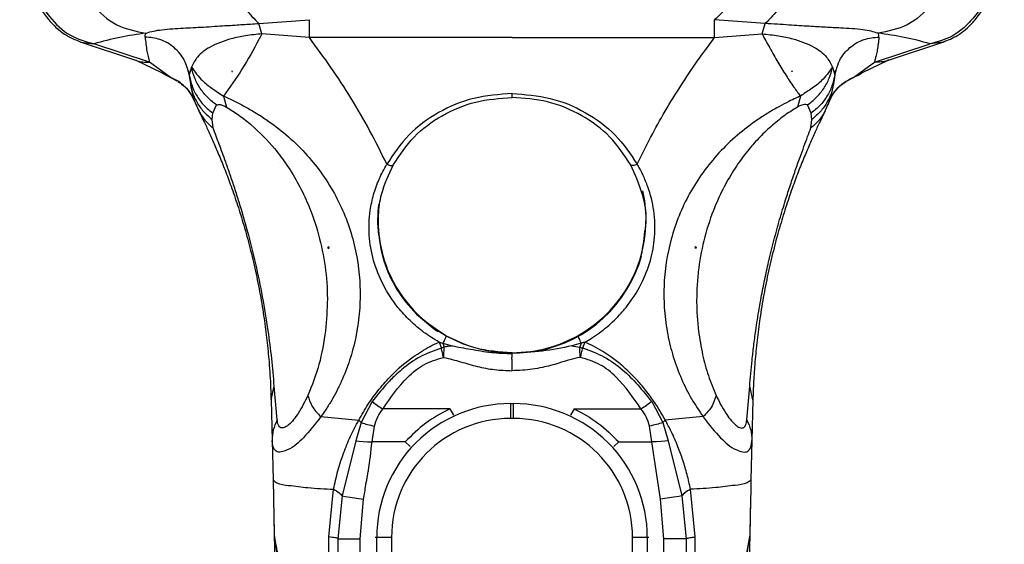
# Model space of a CAD drawing. Header units: millimetres. Extents: x 13 to 546, y 13 to 419.
# Tile 12 of 19: x 299 to 365, y 298 to 334. Entities that reach past the tile are written whole.
import ezdxf

# ---------------------------------------------------------------- set-up
doc = ezdxf.new("R2010")
doc.units = ezdxf.units.MM
doc.header["$LTSCALE"] = 2

msp = doc.modelspace()

# ---------------------------------------------------------------- linework, layer by layer
for p, q in [((315.009, 333.38), (318.411, 333.638)), ((315.218, 332.684), (315.009, 333.38)), ((349.06, 333.38), (345.658, 333.638)), ((348.851, 332.684), (349.06, 333.38)), ((318.412, 332.432), (315.218, 332.684)), ((345.657, 332.432), (348.851, 332.684)), ((302.988, 332.157), (306.724, 330.924)), ((303.052, 332.136), (303.927, 332.017)), ((307.664, 330.785), (303.927, 332.017)), ((356.405, 330.785), (360.142, 332.017)), ((357.345, 330.924), (361.081, 332.157)), ((361.017, 332.136), (360.142, 332.017)), ((306.738, 330.92), (308.474, 330.091)), ((309.054, 329.783), (307.664, 330.785)), ((310.483, 330.447), (310.375, 330.081)), ((353.586, 330.447), (353.693, 330.086)), ((355.015, 329.783), (356.405, 330.785)), ((355.593, 330.09), (357.33, 330.92)), ((308.542, 330.044), (309.501, 329.538)), ((310.266, 330.24), (310.332, 330.079)), ((310.375, 330.081), (310.33, 329.932)), ((310.33, 329.932), (310.36, 329.65)), ((313.206, 330.193), (313.206, 330.159)), ((313.206, 330.159), (313.247, 330.159)), ((350.863, 330.159), (350.822, 330.159)), ((350.863, 330.193), (350.863, 330.159)), ((353.693, 330.086), (353.739, 329.932)), ((353.739, 329.932), (353.703, 329.591)), ((353.736, 330.084), (353.801, 330.237)), ((353.739, 329.932), (353.837, 330.225)), ((354.568, 329.538), (355.527, 330.045)), ((310.366, 329.591), (310.443, 329.225)), ((353.703, 329.591), (353.626, 329.222)), ((312.64, 328.511), (312.846, 327.757)), ((332.035, 328.591), (332.035, 328.674)), ((351.429, 328.511), (351.223, 327.757)), ((311.919, 327.364), (312.171, 327.907)), ((352.15, 327.364), (351.898, 327.907)), ((311.867, 326.935), (311.919, 327.364)), ((352.202, 326.935), (352.15, 327.364)), ((311.933, 326.367), (311.867, 326.935)), ((352.136, 326.367), (352.202, 326.935)), ((316.339, 324.073), (316.338, 324.074)), ((316.338, 324.073), (316.338, 324.074)), ((316.338, 324.073), (316.339, 324.073)), ((347.73, 324.073), (347.731, 324.074)), ((347.731, 324.073), (347.73, 324.073)), ((347.731, 324.073), (347.731, 324.074)), ((319.641, 318.281), (319.686, 318.281)), ((319.686, 318.281), (319.686, 318.401)), ((319.686, 318.281), (319.735, 318.281)), ((344.383, 318.281), (344.335, 318.281)), ((344.383, 318.281), (344.383, 318.401)), ((344.428, 318.281), (344.383, 318.281)), ((327.128, 311.972), (327.379, 311.905)), ((327.128, 311.972), (327.285, 311.576)), ((327.379, 311.905), (328.008, 311.718)), ((327.379, 311.905), (327.471, 311.641)), ((336.69, 311.905), (336.061, 311.718)), ((336.69, 311.905), (336.598, 311.641)), ((336.941, 311.972), (336.69, 311.905)), ((336.941, 311.972), (336.784, 311.576)), ((327.471, 311.641), (327.285, 311.576)), ((332.035, 311.206), (332.035, 311.247)), ((336.061, 311.718), (336.598, 311.641)), ((336.598, 311.641), (336.784, 311.576)), ((327.428, 310.949), (327.451, 310.95)), ((336.641, 310.949), (336.618, 310.95)), ((315.835, 308.098), (316.049, 309.009)), ((316.247, 306.75), (316.049, 309.009)), ((347.822, 306.75), (348.02, 309.009)), ((348.235, 308.098), (348.02, 309.009)), ((315.835, 308.098), (315.903, 305.357)), ((322.643, 307.973), (321.896, 306.569)), ((331.935, 307.874), (331.935, 307.841)), ((332.135, 307.841), (332.135, 307.874)), ((341.426, 307.973), (342.173, 306.569)), ((348.235, 308.098), (348.166, 305.357)), ((327.851, 307.494), (323.362, 307.494)), ((327.851, 307.494), (328.109, 307.063)), ((331.935, 307.841), (331.935, 306.845)), ((331.935, 307.841), (332.135, 307.841)), ((332.135, 306.845), (332.135, 307.841)), ((336.218, 307.494), (335.96, 307.063)), ((336.218, 307.494), (340.707, 307.494)), ((319.182, 306.967), (321.729, 306.735)), ((321.896, 306.569), (321.529, 305.331)), ((321.729, 306.735), (321.896, 306.569)), ((332.135, 306.845), (331.935, 306.845)), ((342.34, 306.735), (342.173, 306.569)), ((342.173, 306.569), (342.54, 305.331)), ((344.887, 306.967), (342.34, 306.735)), ((322.621, 305.263), (322.785, 306.332)), ((341.448, 305.263), (341.284, 306.332)), ((315.903, 305.357), (315.966, 302.72)), ((321.529, 305.331), (320.621, 301.637)), ((324.853, 305.263), (322.621, 305.263)), ((324.853, 305.263), (325.197, 304.951)), ((339.216, 305.263), (338.872, 304.951)), ((339.216, 305.263), (341.448, 305.263)), ((342.016, 301.415), (341.448, 305.263)), ((342.54, 305.331), (343.448, 301.637)), ((348.166, 305.357), (348.103, 302.72)), ((315.966, 302.72), (316.046, 299.009)), ((319.72, 298.881), (320.033, 302.085)), ((344.349, 298.881), (344.036, 302.085)), ((315.995, 301.422), (316.125, 294.876)), ((320.621, 301.637), (320.33, 298.756)), ((321.826, 298.766), (322.054, 301.415)), ((342.243, 298.766), (342.016, 301.415)), ((343.448, 301.637), (343.739, 298.756)), ((348.074, 301.422), (347.944, 294.876)), ((320.33, 298.756), (320.334, 296.631)), ((321.835, 296.237), (321.826, 298.766)), ((322.936, 298.843), (322.841, 298.843)), ((323.932, 298.843), (322.936, 298.843)), ((322.936, 227.643), (322.936, 298.843)), ((323.932, 298.843), (323.932, 227.643)), ((340.137, 227.643), (340.137, 298.843)), ((341.133, 298.843), (340.137, 298.843)), ((341.133, 298.843), (341.133, 227.643)), ((341.228, 298.843), (341.133, 298.843)), ((342.235, 296.237), (342.243, 298.766)), ((343.739, 298.756), (343.735, 296.633))]:
    msp.add_line(p, q)
at = {"flags": 128}
for points in [[(318.412, 332.432), (318.411, 333.143), (318.411, 333.638)], [(345.657, 332.432), (345.658, 333.143), (345.658, 333.638)], [(332.035, 332.432), (324.406, 332.432), (318.412, 332.432)], [(332.035, 332.432), (339.663, 332.432), (345.657, 332.432)], [(341.064, 320.438), (340.966, 321.465), (340.836, 322.13)], [(325.612, 313.859), (326.851, 312.83), (327.075, 312.68)], [(332.035, 310.054), (332.035, 310.06), (332.035, 310.066)], [(321.529, 305.331), (321.757, 305.317), (322.026, 305.3), (322.32, 305.282), (322.621, 305.263)], [(342.54, 305.331), (342.322, 305.318), (342.058, 305.301), (341.76, 305.283), (341.448, 305.263)], [(320.621, 301.637), (320.813, 301.607), (321.15, 301.555), (321.589, 301.487), (322.054, 301.415)], [(343.448, 301.637), (343.25, 301.606), (342.906, 301.553), (342.469, 301.485), (342.016, 301.415)], [(320.33, 298.756), (320.463, 298.757), (320.802, 298.759), (321.295, 298.762), (321.826, 298.766)], [(343.739, 298.756), (343.609, 298.757), (343.273, 298.759), (342.779, 298.762), (342.243, 298.766)], [(348.023, 299.009), (347.81, 297.812), (347.6, 296.978), (347.501, 296.515), (347.411, 295.929), (347.386, 295.546), (347.388, 295.338), (347.412, 295.058), (347.458, 294.833), (347.512, 294.674), (347.583, 294.545), (347.583, 294.545), (347.583, 294.545), (347.583, 294.545), (347.583, 294.544), (347.583, 294.544), (347.585, 294.542), (347.591, 294.533), (347.615, 294.503), (347.707, 294.438), (347.882, 294.537), (347.944, 294.876)]]:
    msp.add_lwpolyline(points, dxfattribs=at)
for centre, radius, start, end in [((309.809, 312.153), 20.716, 96.61211, 106.49379), ((354.26, 312.153), 20.717, 73.50623, 83.38788), ((331.764, 320.118), 8.765, 172.3097, 186.26791), ((331.798, 320.123), 8.764, 180.02786, 212.0462), ((332.271, 320.123), 8.764, 327.95382, 359.97214), ((331.864, 320.153), 8.871, 197.79567, 225.19362), ((332.114, 320.204), 8.972, 280.81197, 344.19155), ((332.035, 320.314), 9.066, 212.27854, 327.72146), ((331.935, 298.843), 8.999, 89.99999, 180.00002), ((332.135, 298.843), 8.999, 359.99998, 90.00001), ((331.935, 298.843), 8.002, 89.99998, 179.99998), ((332.135, 298.843), 8.002, 0.00003, 90.00002)]:
    msp.add_arc(centre, radius, start, end)
for points, knots in [([(302.331, 338.986), (302.407, 338.201), (302.556, 336.65), (303.697, 334.641), (305.357, 333.136), (306.749, 332.864), (307.423, 332.732)], [0, 0, 0, 0, 0.265749, 0.525009, 0.769787, 1, 1, 1, 1]), ([(348.477, 339.605), (348.365, 338.99), (348.141, 337.748), (347.488, 336.047), (346.71, 334.597), (345.976, 333.928), (345.658, 333.638)], [0, 0, 0, 0, 0.2779262, 0.5605359, 0.8095474, 1, 1, 1, 1]), ([(361.738, 338.986), (361.662, 338.201), (361.513, 336.65), (360.372, 334.641), (358.712, 333.136), (357.32, 332.864), (356.646, 332.732)], [0, 0, 0, 0, 0.265749, 0.525009, 0.769787, 1, 1, 1, 1]), ([(299.044, 338.391), (299.113, 337.967), (299.248, 337.133), (299.669, 335.939), (300.215, 334.83), (301.042, 333.649), (302.213, 332.492), (303.376, 332.17), (303.927, 332.017)], [0, 0, 0, 0, 0.150379, 0.295662, 0.442445, 0.58252, 0.802267, 1, 1, 1, 1]), ([(312.332, 338.883), (312.437, 338.335), (312.648, 337.231), (313.266, 335.704), (314.024, 334.37), (314.701, 333.69), (315.009, 333.38)], [0, 0, 0, 0, 0.268054, 0.540106, 0.790237, 1, 1, 1, 1]), ([(351.737, 338.883), (351.641, 338.372), (351.442, 337.315), (350.854, 335.812), (350.097, 334.434), (349.39, 333.716), (349.06, 333.38)], [0, 0, 0, 0, 0.250196, 0.5165065, 0.7743768, 1, 1, 1, 1]), ([(365.025, 338.391), (364.958, 337.983), (364.822, 337.151), (364.407, 335.952), (363.853, 334.831), (363.187, 333.868), (362.447, 333.102), (361.486, 332.37), (360.658, 332.153), (360.142, 332.017)], [0, 0, 0, 0, 0.144588, 0.295266, 0.442616, 0.582057, 0.70345, 0.815419, 1, 1, 1, 1]), ([(298.932, 337.707), (298.972, 337.539), (299.059, 337.182), (299.239, 336.63), (299.462, 336.046), (299.799, 335.295), (300.247, 334.479), (300.95, 333.509), (301.836, 332.639), (302.669, 332.294), (303.05, 332.137)], [0, 0, 0, 0, 0.0715899, 0.1528653, 0.2412752, 0.3314078, 0.4952819, 0.6274261, 0.8299107, 1, 1, 1, 1]), ([(361.019, 332.137), (361.351, 332.269), (362.103, 332.57), (362.949, 333.334), (363.668, 334.255), (364.151, 335.082), (364.529, 335.878), (364.787, 336.519), (364.995, 337.129), (365.092, 337.524), (365.137, 337.707)], [0, 0, 0, 0, 0.1476163, 0.3352696, 0.4645353, 0.6340686, 0.7322109, 0.8309201, 0.921686, 1, 1, 1, 1]), ([(307.423, 332.732), (307.435, 332.736), (307.599, 332.795), (307.953, 332.888), (308.543, 332.978), (309.213, 333.035), (309.913, 333.075), (310.603, 333.11), (311.308, 333.148), (312.25, 333.206), (313.129, 333.264), (313.935, 333.314), (314.465, 333.348), (314.827, 333.37), (315.009, 333.38)], [0, 0, 0, 0, 0.004884, 0.068692, 0.14348, 0.239357, 0.332919, 0.419576, 0.510855, 0.610636, 0.790805, 0.857673, 0.927993, 1, 1, 1, 1]), ([(356.646, 332.732), (356.494, 332.779), (356.16, 332.883), (355.572, 332.972), (354.888, 333.034), (354.052, 333.08), (353.094, 333.129), (352.165, 333.184), (351.343, 333.237), (350.628, 333.283), (349.864, 333.332), (349.333, 333.364), (349.06, 333.38)], [0, 0, 0, 0, 0.062594, 0.137349, 0.233204, 0.332828, 0.466713, 0.610458, 0.698964, 0.790834, 0.892178, 1, 1, 1, 1]), ([(307.364, 332.475), (307.363, 332.502), (307.362, 332.547), (307.374, 332.613), (307.392, 332.674), (307.413, 332.712), (307.423, 332.732)], [0, 0, 0, 0, 0.296109, 0.508688, 0.754543, 1, 1, 1, 1]), ([(310.33, 329.932), (310.244, 330.269), (310.066, 330.964), (309.351, 331.807), (308.41, 332.372), (307.704, 332.442), (307.364, 332.475)], [0, 0, 0, 0, 0.24393, 0.502718, 0.76005, 1, 1, 1, 1]), ([(307.364, 332.475), (307.397, 332.158), (307.458, 331.587), (307.601, 331.032), (307.664, 330.785)], [0, 0, 0, 0, 0.555682, 1, 1, 1, 1]), ([(315.218, 332.684), (314.849, 332.648), (314.155, 332.579), (312.971, 332.329), (311.846, 331.921), (310.888, 331.247), (310.604, 330.686), (310.483, 330.447)], [0, 0, 0, 0, 0.202324, 0.381083, 0.660101, 0.855215, 1, 1, 1, 1]), ([(315.218, 332.684), (315.21, 332.67), (315.144, 332.544), (314.718, 331.74), (313.931, 330.32), (313.062, 329.103), (312.64, 328.511)], [0, 0, 0, 0, 0.009945, 0.086631, 0.555845, 1, 1, 1, 1]), ([(323.616, 323.93), (323.239, 324.692), (322.495, 326.197), (321.231, 328.363), (319.886, 330.446), (318.902, 331.772), (318.412, 332.432)], [0, 0, 0, 0, 0.255466, 0.504148, 0.753006, 1, 1, 1, 1]), ([(340.454, 323.93), (340.749, 324.533), (341.34, 325.739), (342.321, 327.492), (343.37, 329.198), (344.475, 330.849), (345.266, 331.907), (345.657, 332.432)], [0, 0, 0, 0, 0.201789, 0.403442, 0.603078, 0.80333, 1, 1, 1, 1]), ([(348.851, 332.684), (349.22, 332.648), (349.914, 332.579), (351.098, 332.329), (352.223, 331.921), (353.182, 331.247), (353.465, 330.686), (353.586, 330.447)], [0, 0, 0, 0, 0.202323, 0.381083, 0.660101, 0.855215, 1, 1, 1, 1]), ([(348.851, 332.684), (349.021, 332.368), (349.363, 331.728), (349.9, 330.793), (350.434, 329.911), (350.946, 329.156), (351.281, 328.709), (351.429, 328.511)], [0, 0, 0, 0, 0.218974, 0.443258, 0.658523, 0.848835, 1, 1, 1, 1]), ([(353.837, 330.225), (353.901, 330.46), (354.06, 331.051), (354.721, 331.805), (355.658, 332.372), (356.364, 332.442), (356.705, 332.475)], [0, 0, 0, 0, 0.184202, 0.46339, 0.741051, 1, 1, 1, 1]), ([(356.705, 332.475), (356.701, 332.422), (356.692, 332.326), (356.678, 332.183), (356.661, 332.044), (356.63, 331.823), (356.581, 331.527), (356.521, 331.239), (356.472, 331.041), (356.44, 330.916), (356.418, 330.832), (356.405, 330.785)], [0, 0, 0, 0, 0.092879, 0.167752, 0.252017, 0.335577, 0.558522, 0.774261, 0.849033, 0.915216, 1, 1, 1, 1]), ([(356.705, 332.475), (356.706, 332.502), (356.707, 332.547), (356.695, 332.613), (356.677, 332.674), (356.656, 332.712), (356.646, 332.732)], [0, 0, 0, 0, 0.296109, 0.508689, 0.754546, 1, 1, 1, 1]), ([(306.729, 330.933), (306.749, 330.923), (307.032, 330.781), (307.36, 330.783), (307.664, 330.785)], [0, 0, 0, 0, 0.070906, 1, 1, 1, 1]), ([(310.483, 330.447), (310.711, 330.13), (311.098, 329.594), (311.879, 328.999), (312.373, 328.682), (312.64, 328.511)], [0, 0, 0, 0, 0.397492, 0.674211, 1, 1, 1, 1]), ([(312.171, 327.907), (311.965, 328.064), (311.55, 328.381), (311.059, 329), (310.679, 329.692), (310.548, 330.197), (310.483, 330.447)], [0, 0, 0, 0, 0.2476976, 0.5002749, 0.7527015, 1, 1, 1, 1]), ([(353.586, 330.447), (353.358, 330.13), (352.947, 329.561), (352.155, 328.978), (351.662, 328.661), (351.429, 328.511)], [0, 0, 0, 0, 0.39757, 0.715625, 1, 1, 1, 1]), ([(351.898, 327.907), (352.104, 328.064), (352.519, 328.382), (353.01, 329), (353.39, 329.692), (353.521, 330.197), (353.586, 330.447)], [0, 0, 0, 0, 0.247845, 0.50047, 0.75285, 1, 1, 1, 1]), ([(357.34, 330.933), (357.32, 330.923), (357.037, 330.781), (356.709, 330.783), (356.405, 330.785)], [0, 0, 0, 0, 0.0709073, 1, 1, 1, 1]), ([(309.054, 329.783), (308.869, 329.856), (308.658, 329.94), (308.489, 330.086), (308.47, 330.103)], [0, 0, 0, 0, 0.8826277, 1, 1, 1, 1]), ([(310.726, 328.078), (310.643, 328.263), (310.475, 328.637), (310.082, 329.118), (309.609, 329.52), (309.238, 329.696), (309.054, 329.783)], [0, 0, 0, 0, 0.24715, 0.499692, 0.752397, 1, 1, 1, 1]), ([(310.33, 329.932), (310.383, 329.682), (310.49, 329.177), (310.841, 328.478), (311.311, 327.85), (311.717, 327.525), (311.919, 327.364)], [0, 0, 0, 0, 0.246421, 0.498269, 0.751031, 1, 1, 1, 1]), ([(313.247, 330.159), (313.239, 330.165), (313.226, 330.177), (313.212, 330.188), (313.206, 330.193)], [0, 0, 0, 0, 0.559908, 1, 1, 1, 1]), ([(350.822, 330.159), (350.83, 330.165), (350.843, 330.177), (350.857, 330.188), (350.863, 330.193)], [0, 0, 0, 0, 0.559908, 1, 1, 1, 1]), ([(353.739, 329.932), (353.686, 329.682), (353.579, 329.176), (353.227, 328.477), (352.757, 327.849), (352.352, 327.525), (352.15, 327.364)], [0, 0, 0, 0, 0.2466355, 0.4985565, 0.7512476, 1, 1, 1, 1]), ([(353.343, 328.078), (353.421, 328.253), (353.582, 328.614), (353.961, 329.091), (354.438, 329.507), (354.821, 329.69), (355.015, 329.783)], [0, 0, 0, 0, 0.2341917, 0.4819068, 0.7389513, 1, 1, 1, 1]), ([(355.015, 329.783), (355.195, 329.854), (355.404, 329.938), (355.573, 330.082), (355.597, 330.103)], [0, 0, 0, 0, 0.858427, 1, 1, 1, 1]), ([(309.564, 329.469), (309.679, 329.399), (309.981, 329.216), (310.428, 328.747), (310.636, 328.29), (310.754, 328.033)], [0, 0, 0, 0, 0.21141, 0.556743, 1, 1, 1, 1]), ([(310.422, 329.23), (310.475, 328.954), (310.593, 328.349), (310.85, 327.787), (310.989, 327.482)], [0, 0, 0, 0, 0.4553818, 1, 1, 1, 1]), ([(310.443, 329.225), (310.466, 329.094), (310.535, 328.704), (310.821, 328.101), (311.268, 327.447), (311.668, 327.104), (311.867, 326.935)], [0, 0, 0, 0, 0.143829, 0.429882, 0.717088, 1, 1, 1, 1]), ([(353.626, 329.222), (353.603, 329.093), (353.534, 328.703), (353.248, 328.101), (352.801, 327.447), (352.401, 327.104), (352.202, 326.935)], [0, 0, 0, 0, 0.143114, 0.429402, 0.71685, 1, 1, 1, 1]), ([(353.079, 327.48), (353.219, 327.786), (353.476, 328.347), (353.593, 328.952), (353.647, 329.228)], [0, 0, 0, 0, 0.544889, 1, 1, 1, 1]), ([(353.318, 328.039), (353.413, 328.254), (353.593, 328.658), (354.001, 329.112), (354.305, 329.373), (354.476, 329.452), (354.497, 329.462)], [0, 0, 0, 0, 0.372176, 0.6994, 0.963082, 1, 1, 1, 1]), ([(312.64, 328.511), (312.87, 328.405), (313.347, 328.186), (314.056, 327.816), (314.784, 327.398), (315.73, 326.789), (316.884, 325.916), (318.119, 324.732), (319.214, 323.402), (320.407, 321.525), (321.45, 318.952), (321.856, 316.236), (321.809, 314.077), (321.593, 312.483), (321.208, 310.952), (320.751, 309.732), (320.321, 308.814), (319.967, 308.161), (319.593, 307.545), (319.317, 307.157), (319.182, 306.967)], [0, 0, 0, 0, 0.029387, 0.060685, 0.092561, 0.126462, 0.190813, 0.25981, 0.323881, 0.389779, 0.516652, 0.641997, 0.704646, 0.766089, 0.827762, 0.886987, 0.916647, 0.944968, 0.972938, 1, 1, 1, 1]), ([(332.035, 328.674), (331.167, 328.611), (329.446, 328.486), (327.06, 327.487), (325.001, 325.992), (324.074, 324.612), (323.616, 323.93)], [0, 0, 0, 0, 0.256677, 0.509671, 0.757541, 1, 1, 1, 1]), ([(324.059, 323.899), (324.492, 324.547), (325.367, 325.858), (327.316, 327.279), (329.576, 328.233), (331.211, 328.353), (332.035, 328.413)], [0, 0, 0, 0, 0.242557, 0.489859, 0.742902, 1, 1, 1, 1]), ([(332.035, 328.674), (332.902, 328.611), (334.625, 328.486), (337.01, 327.486), (339.068, 325.992), (339.995, 324.613), (340.454, 323.93)], [0, 0, 0, 0, 0.256878, 0.509966, 0.757381, 1, 1, 1, 1]), ([(332.035, 328.413), (332.035, 328.41), (332.035, 328.397), (332.035, 328.463), (332.035, 328.5), (332.035, 328.557), (332.035, 328.591)], [0, 0, 0, 0, 0.032082, 0.177972, 0.510967, 1, 1, 1, 1]), ([(340.011, 323.899), (339.578, 324.546), (338.704, 325.855), (336.739, 327.289), (334.474, 328.24), (332.838, 328.356), (332.035, 328.413)], [0, 0, 0, 0, 0.242121, 0.489358, 0.749392, 1, 1, 1, 1]), ([(351.429, 328.511), (351.327, 328.464), (351.067, 328.345), (350.594, 328.118), (349.976, 327.796), (349.28, 327.392), (348.315, 326.775), (347.174, 325.903), (345.528, 324.326), (343.869, 322.041), (342.622, 318.956), (342.214, 316.247), (342.259, 314.089), (342.472, 312.507), (342.857, 310.968), (343.398, 309.518), (344.067, 308.165), (344.619, 307.359), (344.887, 306.967)], [0, 0, 0, 0, 0.01302, 0.033128, 0.060669, 0.093688, 0.12629, 0.193217, 0.259628, 0.389659, 0.516688, 0.641369, 0.703764, 0.766182, 0.825765, 0.887053, 0.945006, 1, 1, 1, 1]), ([(312.171, 327.907), (312.25, 327.926), (312.397, 327.96), (312.58, 327.888), (312.724, 327.825), (312.804, 327.78), (312.846, 327.757)], [0, 0, 0, 0, 0.333847, 0.61678, 0.798531, 1, 1, 1, 1]), ([(312.846, 327.757), (313.124, 327.584), (313.711, 327.219), (314.825, 326.327), (315.92, 325.205), (316.943, 323.84), (317.7, 322.59), (318.443, 321.036), (319.077, 319.197), (319.505, 317.063), (319.676, 314.896), (319.557, 313.459), (319.497, 312.743)], [0, 0, 0, 0, 0.056812, 0.119556, 0.24675, 0.327116, 0.414662, 0.499468, 0.625028, 0.750518, 0.875744, 1, 1, 1, 1]), ([(351.223, 327.757), (351.073, 327.667), (350.764, 327.48), (350.318, 327.169), (349.868, 326.824), (349.286, 326.332), (348.6, 325.668), (347.791, 324.741), (347.006, 323.659), (346.273, 322.406), (345.562, 320.873), (344.957, 319.056), (344.616, 317.306), (344.477, 315.898), (344.441, 314.84), (344.464, 313.79), (344.536, 313.091), (344.572, 312.743)], [0, 0, 0, 0, 0.030383, 0.062494, 0.094147, 0.128527, 0.194422, 0.259303, 0.341364, 0.425463, 0.510408, 0.633527, 0.756126, 0.818229, 0.878444, 0.939366, 1, 1, 1, 1]), ([(351.898, 327.907), (351.833, 327.926), (351.705, 327.963), (351.532, 327.904), (351.373, 327.84), (351.278, 327.787), (351.223, 327.757)], [0, 0, 0, 0, 0.2775923, 0.5432458, 0.7407021, 1, 1, 1, 1]), ([(310.97, 327.519), (311.098, 327.298), (311.353, 326.859), (311.74, 326.53), (311.933, 326.367)], [0, 0, 0, 0, 0.5025694, 1, 1, 1, 1]), ([(310.971, 327.52), (311.074, 327.311), (311.291, 326.873), (311.625, 326.165), (311.978, 325.383), (312.358, 324.493), (312.751, 323.513), (313.17, 322.391), (313.592, 321.161), (314.019, 319.782), (314.424, 318.306), (314.793, 316.749), (315.112, 315.163), (315.367, 313.613), (315.563, 312.104), (315.687, 310.835), (315.763, 309.768), (315.809, 308.921), (315.826, 308.366), (315.835, 308.098)], [0, 0, 0, 0, 0.0345174, 0.0726914, 0.1163311, 0.1621537, 0.216483, 0.2732016, 0.340198, 0.4098337, 0.4877457, 0.5676568, 0.6475865, 0.7281385, 0.8011444, 0.8738075, 0.9175736, 0.960102, 1, 1, 1, 1]), ([(353.098, 327.52), (352.995, 327.312), (352.778, 326.874), (352.444, 326.166), (352.091, 325.383), (351.711, 324.493), (351.317, 323.512), (350.898, 322.389), (350.476, 321.158), (350.05, 319.779), (349.645, 318.303), (349.275, 316.747), (348.957, 315.161), (348.702, 313.611), (348.506, 312.102), (348.389, 310.907), (348.32, 309.981), (348.282, 309.334), (348.253, 308.706), (348.24, 308.298), (348.235, 308.098)], [0, 0, 0, 0, 0.034507, 0.07267, 0.116278, 0.162166, 0.216576, 0.273352, 0.340358, 0.409978, 0.487875, 0.567776, 0.647674, 0.728212, 0.801241, 0.873839, 0.906651, 0.939318, 0.970228, 1, 1, 1, 1]), ([(353.098, 327.52), (352.972, 327.301), (352.717, 326.861), (352.331, 326.532), (352.136, 326.367)], [0, 0, 0, 0, 0.497622, 1, 1, 1, 1]), ([(315.644, 312.743), (315.526, 313.503), (315.291, 315.01), (314.822, 317.238), (314.29, 319.355), (313.797, 321.042), (313.395, 322.302), (313.092, 323.205), (312.745, 324.192), (312.361, 325.242), (312.071, 326.003), (311.933, 326.367)], [0, 0, 0, 0, 0.162969, 0.323291, 0.48259, 0.625526, 0.695726, 0.763057, 0.827325, 0.917587, 1, 1, 1, 1]), ([(348.425, 312.743), (348.46, 312.983), (348.533, 313.478), (348.656, 314.225), (348.818, 315.133), (349.025, 316.177), (349.359, 317.69), (349.699, 319.03), (350.028, 320.2), (350.227, 320.873), (350.466, 321.653), (350.749, 322.528), (351.075, 323.486), (351.381, 324.348), (351.66, 325.108), (351.905, 325.761), (352.062, 326.173), (352.136, 326.367)], [0, 0, 0, 0, 0.051441, 0.106004, 0.160661, 0.246773, 0.331677, 0.489092, 0.539725, 0.589315, 0.637793, 0.712727, 0.784282, 0.852217, 0.906504, 0.956094, 1, 1, 1, 1]), ([(327.128, 311.972), (326.782, 312.183), (326.09, 312.604), (325.168, 313.398), (324.214, 314.44), (323.336, 315.785), (322.678, 317.432), (322.381, 319.133), (322.438, 320.633), (322.712, 321.894), (323.081, 322.945), (323.436, 323.6), (323.616, 323.93)], [0, 0, 0, 0, 0.0870931, 0.1744378, 0.2614, 0.3911528, 0.5183704, 0.6414644, 0.7608159, 0.8395187, 0.9190856, 1, 1, 1, 1]), ([(323.038, 319.772), (323.049, 320.257), (323.066, 320.972), (323.35, 322.381), (323.753, 323.245), (324.059, 323.899)], [0, 0, 0, 0, 0.338032, 0.498758, 1, 1, 1, 1]), ([(323.616, 323.93), (323.667, 323.908), (323.763, 323.866), (323.895, 323.84), (324.011, 323.835), (324.045, 323.881), (324.059, 323.899)], [0, 0, 0, 0, 0.346532, 0.6533895, 0.8671136, 1, 1, 1, 1]), ([(336.941, 311.972), (336.957, 311.981), (337.107, 312.066), (337.628, 312.376), (338.455, 312.986), (339.165, 313.679), (339.549, 314.124), (339.657, 314.255), (340.082, 314.782), (340.743, 315.806), (341.379, 317.415), (341.685, 319.089), (341.634, 320.776), (341.283, 322.165), (340.89, 323.117), (340.645, 323.595), (340.51, 323.833), (340.47, 323.902), (340.458, 323.923), (340.454, 323.93)], [0, 0, 0, 0, 0.003962, 0.03713, 0.130694, 0.224798, 0.250243, 0.257597, 0.261382, 0.396133, 0.518429, 0.632285, 0.760927, 0.879161, 0.939078, 0.98286, 0.994813, 0.998256, 1, 1, 1, 1]), ([(340.454, 323.93), (340.399, 323.907), (340.299, 323.864), (340.166, 323.838), (340.054, 323.837), (340.022, 323.882), (340.011, 323.899)], [0, 0, 0, 0, 0.367125, 0.674088, 0.876132, 1, 1, 1, 1]), ([(340.973, 319.419), (340.994, 319.534), (341.145, 320.35), (340.89, 321.938), (340.305, 323.243), (340.011, 323.899)], [0, 0, 0, 0, 0.075393, 0.535134, 1, 1, 1, 1]), ([(324.37, 315.473), (323.998, 316.16), (323.27, 317.506), (323.114, 319.027), (323.038, 319.772)], [0, 0, 0, 0, 0.510524, 1, 1, 1, 1]), ([(339.699, 315.473), (340.075, 316.157), (340.753, 317.395), (340.905, 318.794), (340.973, 319.419)], [0, 0, 0, 0, 0.553437, 1, 1, 1, 1]), ([(319.686, 318.401), (319.678, 318.378), (319.663, 318.338), (319.647, 318.298), (319.641, 318.281)], [0, 0, 0, 0, 0.566419, 1, 1, 1, 1]), ([(319.686, 318.401), (319.695, 318.378), (319.711, 318.338), (319.727, 318.298), (319.735, 318.281)], [0, 0, 0, 0, 0.560039, 1, 1, 1, 1]), ([(344.383, 318.401), (344.374, 318.378), (344.358, 318.338), (344.342, 318.298), (344.335, 318.281)], [0, 0, 0, 0, 0.560042, 1, 1, 1, 1]), ([(344.383, 318.401), (344.391, 318.378), (344.406, 318.338), (344.422, 318.298), (344.428, 318.281)], [0, 0, 0, 0, 0.566422, 1, 1, 1, 1]), ([(327.595, 312.391), (326.965, 312.802), (326.135, 313.343), (325.358, 314.161), (324.868, 314.732), (324.58, 315.16), (324.37, 315.473)], [0, 0, 0, 0, 0.498766, 0.656081, 0.749637, 1, 1, 1, 1]), ([(336.474, 312.391), (337.106, 312.804), (337.949, 313.354), (338.693, 314.141), (338.938, 314.426), (339.256, 314.811), (339.49, 315.161), (339.699, 315.473)], [0, 0, 0, 0, 0.4999619, 0.6673871, 0.7194917, 0.7505324, 1, 1, 1, 1]), ([(316.049, 309.009), (315.998, 309.629), (315.894, 310.876), (315.728, 312.118), (315.644, 312.743)], [0, 0, 0, 0, 0.496307, 1, 1, 1, 1]), ([(319.497, 312.743), (319.377, 311.974), (319.145, 310.478), (318.583, 309.072), (318.309, 308.389)], [0, 0, 0, 0, 0.513862, 1, 1, 1, 1]), ([(344.572, 312.743), (344.654, 312.201), (344.81, 311.18), (345.21, 309.72), (345.577, 308.83), (345.76, 308.389)], [0, 0, 0, 0, 0.362962, 0.683851, 1, 1, 1, 1]), ([(348.02, 309.009), (348.042, 309.291), (348.088, 309.874), (348.178, 310.778), (348.287, 311.741), (348.378, 312.402), (348.425, 312.743)], [0, 0, 0, 0, 0.225989, 0.467298, 0.725067, 1, 1, 1, 1]), ([(321.729, 306.735), (321.935, 307.093), (322.351, 307.815), (323.09, 308.822), (324.068, 309.926), (325.04, 310.761), (325.947, 311.357), (326.522, 311.691), (326.926, 311.879), (327.128, 311.972)], [0, 0, 0, 0, 0.161884, 0.32632, 0.488106, 0.739531, 0.825498, 0.913119, 1, 1, 1, 1]), ([(327.596, 312.392), (327.592, 312.371), (327.582, 312.31), (327.531, 312.201), (327.464, 312.058), (327.407, 311.956), (327.379, 311.905)], [0, 0, 0, 0, 0.114337, 0.348842, 0.667744, 1, 1, 1, 1]), ([(332.035, 311.247), (331.195, 311.305), (329.642, 311.413), (328.24, 312.083), (327.595, 312.391)], [0, 0, 0, 0, 0.540407, 1, 1, 1, 1]), ([(332.035, 311.247), (332.871, 311.305), (334.424, 311.412), (335.826, 312.082), (336.474, 312.391)], [0, 0, 0, 0, 0.538383, 1, 1, 1, 1]), ([(336.473, 312.392), (336.476, 312.373), (336.486, 312.315), (336.535, 312.209), (336.602, 312.065), (336.66, 311.96), (336.69, 311.905)], [0, 0, 0, 0, 0.104694, 0.327122, 0.647971, 1, 1, 1, 1]), ([(342.34, 306.735), (342.187, 307.006), (341.88, 307.546), (341.333, 308.348), (340.753, 309.083), (340.099, 309.796), (339.425, 310.42), (338.748, 310.946), (338.122, 311.358), (337.546, 311.692), (337.137, 311.882), (336.941, 311.972)], [0, 0, 0, 0, 0.12179, 0.243298, 0.379963, 0.488171, 0.621978, 0.739543, 0.823541, 0.915574, 1, 1, 1, 1]), ([(327.285, 311.576), (326.798, 311.398), (325.836, 311.047), (324.847, 310.335), (324.103, 309.677), (323.421, 308.979), (322.938, 308.355), (322.643, 307.973)], [0, 0, 0, 0, 0.2592462, 0.5115793, 0.6044097, 0.7578252, 1, 1, 1, 1]), ([(327.428, 310.949), (327.403, 311.05), (327.352, 311.258), (327.308, 311.468), (327.285, 311.576)], [0, 0, 0, 0, 0.485086, 1, 1, 1, 1]), ([(327.451, 310.949), (327.455, 311.061), (327.463, 311.292), (327.468, 311.522), (327.471, 311.641)], [0, 0, 0, 0, 0.486712, 1, 1, 1, 1]), ([(328.008, 311.718), (327.913, 311.71), (327.732, 311.695), (327.555, 311.658), (327.471, 311.641)], [0, 0, 0, 0, 0.5280096, 1, 1, 1, 1]), ([(328.008, 311.718), (328.419, 311.645), (329.3, 311.489), (330.637, 311.251), (331.574, 311.221), (332.035, 311.206)], [0, 0, 0, 0, 0.308302, 0.66069, 1, 1, 1, 1]), ([(332.035, 310.066), (332.035, 310.157), (332.035, 310.345), (332.035, 310.631), (332.034, 310.921), (332.035, 311.112), (332.035, 311.206)], [0, 0, 0, 0, 0.239239, 0.495042, 0.75338, 1, 1, 1, 1]), ([(336.061, 311.718), (335.399, 311.587), (334.069, 311.323), (332.714, 311.245), (332.035, 311.206)], [0, 0, 0, 0, 0.497834, 1, 1, 1, 1]), ([(336.618, 310.95), (336.614, 311.059), (336.605, 311.289), (336.6, 311.52), (336.598, 311.641)], [0, 0, 0, 0, 0.474776, 1, 1, 1, 1]), ([(336.641, 310.948), (336.665, 311.05), (336.713, 311.26), (336.76, 311.469), (336.784, 311.576)], [0, 0, 0, 0, 0.4875975, 1, 1, 1, 1]), ([(336.784, 311.576), (336.805, 311.57), (337.299, 311.417), (338.246, 311.021), (339.878, 309.887), (340.811, 308.733), (341.426, 307.973)], [0, 0, 0, 0, 0.010934, 0.259588, 0.512148, 1, 1, 1, 1]), ([(323.362, 307.494), (323.869, 308.233), (324.637, 309.353), (326.076, 310.533), (326.973, 310.809), (327.428, 310.949)], [0, 0, 0, 0, 0.489909, 0.741616, 1, 1, 1, 1]), ([(327.451, 310.95), (327.828, 310.854), (328.582, 310.661), (329.7, 310.316), (330.858, 310.099), (331.642, 310.069), (332.034, 310.054)], [0, 0, 0, 0, 0.249097, 0.49834, 0.748724, 1, 1, 1, 1]), ([(336.618, 310.95), (336.384, 310.9), (335.899, 310.796), (335.068, 310.51), (334.227, 310.295), (333.407, 310.144), (332.725, 310.077), (332.268, 310.061), (332.035, 310.054)], [0, 0, 0, 0, 0.1528208, 0.3172544, 0.5616226, 0.7077968, 0.850533, 1, 1, 1, 1]), ([(340.707, 307.494), (340.194, 308.242), (339.421, 309.368), (337.976, 310.541), (337.088, 310.812), (336.641, 310.949)], [0, 0, 0, 0, 0.49538, 0.746019, 1, 1, 1, 1]), ([(318.309, 308.389), (318.106, 307.98), (317.751, 307.265), (317.182, 306.536), (316.758, 306.216), (316.461, 306.181), (316.282, 306.434), (316.26, 306.631), (316.247, 306.75)], [0, 0, 0, 0, 0.385244, 0.674028, 0.768289, 0.832132, 0.898249, 1, 1, 1, 1]), ([(318.309, 308.389), (318.385, 308.149), (318.557, 307.606), (318.957, 307.196), (319.182, 306.967)], [0, 0, 0, 0, 0.440421, 1, 1, 1, 1]), ([(322.643, 307.973), (322.755, 307.883), (322.981, 307.703), (323.234, 307.564), (323.362, 307.494)], [0, 0, 0, 0, 0.496892, 1, 1, 1, 1]), ([(341.426, 307.973), (341.314, 307.883), (341.088, 307.703), (340.835, 307.564), (340.707, 307.494)], [0, 0, 0, 0, 0.498071, 1, 1, 1, 1]), ([(345.76, 308.389), (345.683, 308.147), (345.51, 307.603), (345.11, 307.194), (344.887, 306.967)], [0, 0, 0, 0, 0.445481, 1, 1, 1, 1]), ([(345.76, 308.389), (345.959, 307.988), (346.31, 307.279), (346.875, 306.551), (347.298, 306.221), (347.6, 306.177), (347.787, 306.429), (347.809, 306.629), (347.822, 306.75)], [0, 0, 0, 0, 0.3780713, 0.6678547, 0.7658567, 0.8299499, 0.8964372, 1, 1, 1, 1]), ([(322.785, 306.332), (322.849, 306.544), (322.976, 306.963), (323.234, 307.318), (323.362, 307.494)], [0, 0, 0, 0, 0.50363, 1, 1, 1, 1]), ([(327.851, 307.494), (327.293, 307.193), (326.186, 306.595), (325.295, 305.705), (324.853, 305.263)], [0, 0, 0, 0, 0.503373, 1, 1, 1, 1]), ([(336.218, 307.494), (336.768, 307.197), (337.876, 306.6), (338.767, 305.711), (339.216, 305.263)], [0, 0, 0, 0, 0.496589, 1, 1, 1, 1]), ([(341.284, 306.332), (341.22, 306.545), (341.092, 306.964), (340.835, 307.319), (340.707, 307.494)], [0, 0, 0, 0, 0.506461, 1, 1, 1, 1]), ([(319.182, 306.967), (318.797, 306.477), (318.128, 305.626), (317.22, 304.765), (316.033, 304.445), (315.947, 305.051), (315.903, 305.357)], [0, 0, 0, 0, 0.389534, 0.677573, 0.837314, 1, 1, 1, 1]), ([(316.247, 306.75), (316.143, 306.528), (315.937, 306.086), (315.915, 305.599), (315.904, 305.357)], [0, 0, 0, 0, 0.503261, 1, 1, 1, 1]), ([(320.033, 302.085), (320.124, 302.498), (320.304, 303.319), (320.694, 304.508), (321.155, 305.653), (321.538, 306.376), (321.729, 306.735)], [0, 0, 0, 0, 0.2555097, 0.5067298, 0.7545127, 1, 1, 1, 1]), ([(321.896, 306.569), (322.036, 306.523), (322.327, 306.428), (322.628, 306.365), (322.785, 306.332)], [0, 0, 0, 0, 0.4775183, 1, 1, 1, 1]), ([(342.173, 306.569), (342.032, 306.523), (341.741, 306.427), (341.44, 306.365), (341.284, 306.332)], [0, 0, 0, 0, 0.481069, 1, 1, 1, 1]), ([(344.036, 302.085), (343.965, 302.416), (343.823, 303.073), (343.538, 304.028), (343.186, 304.994), (342.791, 305.898), (342.477, 306.48), (342.34, 306.735)], [0, 0, 0, 0, 0.204511, 0.405461, 0.600935, 0.825289, 1, 1, 1, 1]), ([(344.887, 306.967), (344.888, 306.966), (344.896, 306.955), (344.922, 306.917), (345.271, 306.415), (345.986, 305.604), (346.847, 304.763), (348.039, 304.446), (348.123, 305.053), (348.165, 305.357)], [0, 0, 0, 0, 0.000985, 0.008441, 0.028836, 0.389333, 0.677358, 0.838157, 1, 1, 1, 1]), ([(347.822, 306.75), (347.926, 306.527), (348.132, 306.085), (348.154, 305.598), (348.166, 305.357)], [0, 0, 0, 0, 0.505598, 1, 1, 1, 1]), ([(322.054, 301.415), (322.106, 301.735), (322.193, 302.268), (322.304, 302.907), (322.469, 303.865), (322.551, 304.618), (322.621, 305.263)], [0, 0, 0, 0, 0.25005, 0.416204, 0.500104, 1, 1, 1, 1]), ([(315.966, 302.72), (316.049, 302.65), (316.341, 302.404), (317.196, 302.343), (318.441, 302.16), (319.456, 302.112), (320.033, 302.085)], [0, 0, 0, 0, 0.077466, 0.271672, 0.585849, 1, 1, 1, 1]), ([(348.103, 302.72), (348.017, 302.649), (347.718, 302.4), (346.856, 302.341), (345.612, 302.159), (344.605, 302.111), (344.036, 302.085)], [0, 0, 0, 0, 0.079452, 0.276883, 0.591465, 1, 1, 1, 1]), ([(348.103, 302.72), (348.09, 302.102), (348.062, 300.865), (348.036, 299.627), (348.023, 299.009)], [0, 0, 0, 0, 0.499949, 1, 1, 1, 1]), ([(320.033, 302.085), (320.167, 302.017), (320.391, 301.903), (320.555, 301.713), (320.621, 301.637)], [0, 0, 0, 0, 0.59607, 1, 1, 1, 1]), ([(344.036, 302.085), (343.905, 302.018), (343.681, 301.904), (343.516, 301.715), (343.448, 301.637)], [0, 0, 0, 0, 0.585561, 1, 1, 1, 1]), ([(316.046, 299.009), (316.107, 298.608), (316.212, 297.924), (316.451, 297.084), (316.585, 296.456), (316.655, 296.003), (316.683, 295.633), (316.685, 295.344), (316.665, 295.08), (316.612, 294.812), (316.536, 294.598), (316.369, 294.383), (316.169, 294.515), (316.138, 294.696), (316.13, 294.812), (316.125, 294.876)], [0, 0, 0, 0, 0.230489, 0.393377, 0.496645, 0.595514, 0.654005, 0.707781, 0.760048, 0.804794, 0.861188, 0.895986, 0.934108, 0.963155, 1, 1, 1, 1]), ([(316.046, 299.009), (316.051, 298.852), (316.057, 298.687), (316.127, 298.542), (316.13, 298.534)], [0, 0, 0, 0, 0.946173, 1, 1, 1, 1]), ([(316.064, 298.821), (316.137, 298.304), (316.25, 297.497), (316.472, 296.557), (316.551, 296.048), (316.581, 295.758), (316.585, 295.617), (316.587, 295.549)], [0, 0, 0, 0, 0.472686, 0.736465, 0.872428, 0.938742, 1, 1, 1, 1]), ([(319.709, 227.674), (319.718, 229.764), (319.733, 233.765), (319.745, 239.498), (319.754, 245.017), (319.762, 250.526), (319.768, 256.198), (319.771, 261.888), (319.771, 268.601), (319.766, 276.381), (319.757, 283.027), (319.749, 287.489), (319.744, 289.393), (319.742, 291.15), (319.74, 293.05), (319.734, 295.696), (319.725, 297.73), (319.72, 298.881)], [0, 0, 0, 0, 0.088032, 0.168562, 0.241572, 0.320527, 0.400668, 0.480513, 0.560269, 0.683482, 0.808301, 0.840277, 0.871446, 0.888526, 0.91431, 0.951472, 1, 1, 1, 1]), ([(320.33, 298.756), (320.311, 298.768), (320.256, 298.805), (320.046, 298.843), (319.862, 298.865), (319.72, 298.881)], [0, 0, 0, 0, 0.108153, 0.315384, 1, 1, 1, 1]), ([(343.739, 298.756), (343.799, 298.782), (343.917, 298.832), (344.126, 298.857), (344.269, 298.873), (344.349, 298.881)], [0, 0, 0, 0, 0.309875, 0.613554, 1, 1, 1, 1]), ([(344.36, 227.674), (344.356, 228.521), (344.348, 230.424), (344.339, 233.59), (344.329, 237.382), (344.321, 241.688), (344.313, 245.978), (344.301, 254.657), (344.297, 263.264), (344.3, 272.112), (344.304, 276.573), (344.31, 281.516), (344.317, 286.631), (344.327, 291.596), (344.336, 295.573), (344.345, 297.89), (344.349, 298.881)], [0, 0, 0, 0, 0.035688, 0.080156, 0.133407, 0.195446, 0.261577, 0.31411, 0.561095, 0.62421, 0.686867, 0.749062, 0.832453, 0.902385, 0.958225, 1, 1, 1, 1]), ([(347.482, 295.549), (347.484, 295.617), (347.493, 295.908), (347.582, 296.486), (347.817, 297.497), (347.932, 298.304), (348.005, 298.821)], [0, 0, 0, 0, 0.061261, 0.263481, 0.527277, 1, 1, 1, 1])]:
    msp.add_open_spline(points, degree=3, knots=knots)

doc.saveas('drawing.dxf')
